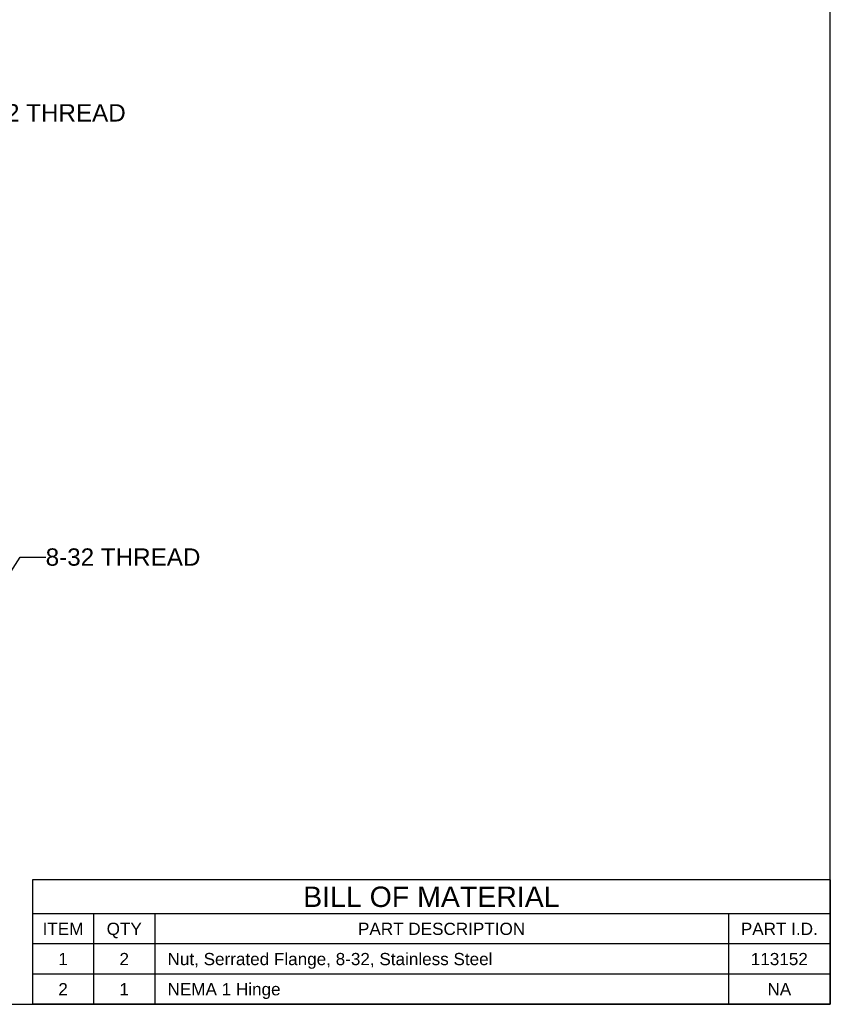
# Model space of a CAD drawing. Header units: inches. Extents: x 0 to 5.5, y 0 to 4.25.
# Tile 10 of 11: x 3.51 to 5.5, y 0 to 2.41. Entities that reach past the tile are written whole.
import ezdxf

# ---------------------------------------------------------------- set-up
doc = ezdxf.new("R2010")
doc.units = ezdxf.units.IN
doc.header["$LTSCALE"] = 0.3025
doc.header["$MEASUREMENT"] = 0
doc.layers.get('0').update_dxf_attribs({"linetype": 'CONTINUOUS'})
doc.styles.get("Standard").update_dxf_attribs({"font": 'arial.ttf'})
doc.dimstyles.get("Standard").update_dxf_attribs({"dimtxt": 0.0425, "dimasz": 0.05, "dimexe": 0.09, "dimexo": 0.07, "dimgap": 0.09, "dimtad": 0, "dimtih": 1, "dimtoh": 1, "dimdec": 3, "dimzin": 4, "dimdsep": 46, "dimtxsty": 'Standard', "dimblk": '_FILLED', "dimblk1": '_FILLED', "dimblk2": '_FILLED', "dimcen": 0.09, "dimadec": 3, "dimazin": 1, "dimtp": 0.001, "dimtm": 0.001, "dimtfac": 1, "dimtdec": 3, "dimtofl": 0, "dimtmove": 0, "dimatfit": 3, "dimldrblk": '_FILLED', "dimfxl": 0, "dimtolj": 1, "dimtzin": 4, "dimarcsym": 0})

# ---------------------------------------------------------------- blocks, each defined once
blk = doc.blocks.new('_FILLED')
at = {"color": 0, "linetype": 'ByBlock'}
blk.add_solid([(0, 0), (-1, 0.2), (-1, -0.2)], dxfattribs=at)

msp = doc.modelspace()

# ---------------------------------------------------------------- linework, layer by layer
at = {"color": 7, "linetype": 'Continuous'}
for p, q in [((5.5, 0), (5.5, 4.25)), ((0, 0), (5.5, 0))]:
    msp.add_line(p, q, dxfattribs=at)
at = {"color": 2, "linetype": 'Continuous'}
for p, q in [((5.5, 0.3052), (3.5438, 0.3052)), ((3.5438, 0.3052), (3.5438, 0)), ((5.5, 0.3052), (5.5, 0)), ((5.5, 0.2222), (3.5438, 0.2222)), ((3.6938, 0.2222), (3.6938, 0)), ((3.8438, 0.2222), (3.8438, 0)), ((5.25, 0.2222), (5.25, 0)), ((5.5, 0.148), (3.5438, 0.148)), ((5.5, 0.074), (3.5438, 0.074)), ((5.5, 0), (3.5438, 0))]:
    msp.add_line(p, q, dxfattribs=at)

# ---------------------------------------------------------------- texts
at = {"color": 2, "linetype": 'Continuous', "line_spacing_factor": 0.9}
for s, insert, char_height, width, attachment_point in [('8-32 THREAD', (3.3931, 2.2075), 0.0425, 0.378866, 1), ('8-32 THREAD', (3.5762, 1.1181), 0.0425, 0.378866, 1), ('BILL OF MATERIAL', (4.5219, 0.2887), 0.05, 0.627509, 2), ('ITEM', (3.6188, 0.2001), 0.03, 0.099814, 2), ('QTY', (3.7688, 0.2001), 0.03, 0.085985, 2), ('PART DESCRIPTION', (4.5469, 0.2001), 0.03, 0.408959, 2), ('PART I.D.', (5.375, 0.2001), 0.03, 0.188141, 2), ('1', (3.6188, 0.126), 0.03, 0.023309, 2), ('2', (3.7688, 0.126), 0.03, 0.023309, 2), ('Nut, Serrated Flange, 8-32, Stainless Steel', (3.875, 0.126), 0.03, 0.795613, 1), ('113152', (5.375, 0.126), 0.03, 0.139851, 2), ('2', (3.6188, 0.052), 0.03, 0.023309, 2), ('1', (3.7688, 0.052), 0.03, 0.023309, 2), ('NEMA 1 Hinge', (3.875, 0.052), 0.03, 0.276691, 1), ('NA', (5.375, 0.052), 0.03, 0.058104, 2)]:
    msp.add_mtext(s, dxfattribs=dict(at, insert=insert, char_height=char_height, width=width, attachment_point=attachment_point))

# ---------------------------------------------------------------- leaders
at = {"color": 2, "linetype": 'Continuous', "annotation_type": 0, "has_hookline": 1, "hookline_direction": 1, "text_width": 0.3739}
msp.add_leader([(3.4365, 0.9762), (3.5137, 1.0969), (3.5762, 1.0969)], dimstyle='Standard', override={"dimtad": 0}, dxfattribs=at)

doc.saveas('drawing.dxf')
